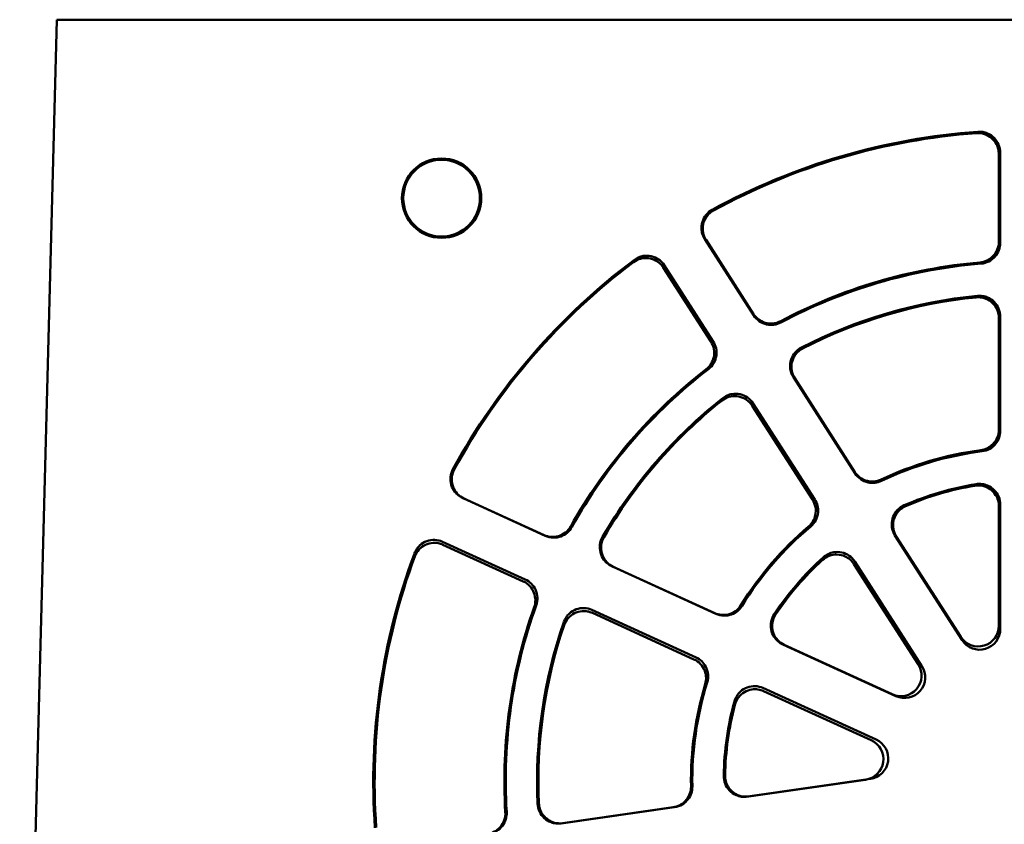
# Model space of a CAD drawing. Header units: inches. Extents: x 2.2 to 39.6, y -5.4 to 27.4.
# Tile 2 of 62: x 13.3 to 15.7, y -3.7 to -1.8. Entities that reach past the tile are written whole.
import ezdxf

# ---------------------------------------------------------------- set-up
doc = ezdxf.new("R2010")
doc.units = ezdxf.units.IN
doc.header["$MEASUREMENT"] = 0
doc.layers.add('Visible Edges(ANSI)', color=7, linetype='Continuous', lineweight=50)

msp = doc.modelspace()

# ---------------------------------------------------------------- linework, layer by layer
at = {"layer": 'Visible Edges(ANSI)'}
for p, q in [((13.2956, -5.1927), (13.3853, -1.7677)), ((17.677, -1.7677), (13.3853, -1.7677)), ((13.4082, -1.7677), (17.652, -1.7677)), ((15.66, -2.3056), (15.6599, -2.0875)), ((15.6568, -2.3027), (15.6568, -2.0908)), ((14.9477, -2.2965), (15.0657, -2.4803)), ((14.9507, -2.2985), (15.0653, -2.4769)), ((14.9625, -2.5434), (14.8477, -2.3649)), ((14.9681, -2.5431), (14.8499, -2.3593)), ((15.657, -2.7554), (15.6569, -2.4865)), ((15.6602, -2.7582), (15.66, -2.483)), ((15.1615, -2.6294), (15.3102, -2.861)), ((15.1645, -2.6314), (15.3098, -2.8577)), ((15.2074, -2.9241), (15.0618, -2.6978)), ((15.213, -2.9237), (15.064, -2.692)), ((14.3636, -2.9201), (14.5629, -3.0112)), ((14.3667, -2.9212), (14.5601, -3.0096)), ((15.6571, -3.2279), (15.657, -2.94)), ((15.6604, -3.2358), (15.6602, -2.9362)), ((15.4064, -3.0108), (15.5683, -3.2629)), ((15.4096, -3.0129), (15.565, -3.255)), ((14.5149, -3.1167), (14.3153, -3.0256)), ((14.5099, -3.1212), (14.3161, -3.0328)), ((14.7237, -3.0847), (14.9744, -3.1993)), ((14.7268, -3.0858), (14.9716, -3.1977)), ((15.4626, -3.3208), (15.3073, -3.0794)), ((15.4714, -3.3252), (15.3093, -3.0732)), ((14.9266, -3.3044), (14.6756, -3.19)), ((14.9217, -3.3091), (14.6766, -3.1973)), ((15.1361, -3.2732), (15.4086, -3.3977)), ((15.1393, -3.2743), (15.3997, -3.3933)), ((15.3608, -3.5025), (15.0881, -3.3781)), ((15.3491, -3.5041), (15.0895, -3.3857)), ((15.0505, -3.64), (15.3472, -3.5974)), ((15.0538, -3.6395), (15.3355, -3.5991)), ((14.6016, -3.7044), (14.875, -3.6652)), ((14.6049, -3.7039), (14.8716, -3.6656))]:
    msp.add_line(p, q, dxfattribs=at)
for centre, major_axis, ratio, start_param, end_param in [((15.718, -3.6034), (0, -1.5697), 1, 3.212834, 3.641334), ((15.718, -3.6031), (0, -1.5664), 1, 3.215037, 3.640312), ((15.718, -3.6034), (0, -1.5697), 1, 3.78375, 4.212323), ((15.718, -3.6031), (0, -1.5664), 1, 3.78719, 4.212113), ((15.718, -3.6016), (0, -1.2536), 1, 3.226979, 3.629135), ((15.718, -3.6014), (0, -1.2503), 1, 3.224771, 3.630125), ((15.718, -3.6025), (0, -1.1747), 1, 3.23776, 3.61668), ((15.718, -3.6024), (0, -1.1714), 1, 3.240873, 3.615171), ((15.718, -3.6016), (0, -1.2536), 1, 3.799904, 4.201461), ((15.718, -3.6014), (0, -1.2503), 1, 3.796425, 4.201613), ((15.718, -3.6025), (0, -1.1747), 1, 3.80894, 4.187857), ((15.718, -3.6024), (0, -1.1714), 1, 3.813718, 4.187449), ((15.718, -3.6017), (0, -0.8036), 1, 3.272043, 3.584871), ((15.718, -3.6016), (0, -0.8003), 1, 3.268747, 3.586205), ((15.718, -3.6023), (0, -0.7247), 1, 3.302032, 3.552501), ((15.718, -3.6022), (0, -0.7214), 1, 3.307702, 3.549543), ((15.718, -3.6017), (0, -0.8036), 1, 3.845767, 4.157746), ((15.718, -3.6016), (0, -0.8003), 1, 3.840451, 4.157737), ((15.718, -3.6034), (0, -1.5697), 1, 4.35457, 4.783394), ((15.718, -3.6031), (0, -1.5664), 1, 4.358969, 4.783367), ((15.718, -3.6023), (0, -0.7247), 1, 3.873287, 4.123749), ((15.718, -3.6022), (0, -0.7214), 1, 3.881738, 4.122645), ((15.718, -3.6014), (0, -1.2503), 1, 4.367771, 4.772795), ((15.718, -3.6016), (0, -1.2536), 1, 4.372226, 4.772829), ((15.718, -3.6025), (0, -1.1747), 1, 4.379935, 4.75897), ((15.718, -3.6024), (0, -1.1714), 1, 4.385965, 4.758807), ((15.6071, -3.2279), (0.0152, -0.0477), 0.998209, 4.975227, 7.545193), ((15.6104, -3.2358), (0.0143, -0.048), 0.99782, 4.995411, 7.565377), ((15.4205, -3.3478), (0.0391, -0.0313), 0.998055, 4.959437, 7.529402), ((15.4293, -3.3522), (0.0371, -0.0337), 0.997683, 5.021423, 7.591389), ((15.718, -3.6017), (0, -0.8036), 1, 4.418636, 4.729235), ((15.718, -3.6016), (0, -0.8003), 1, 4.411835, 4.72893), ((15.718, -3.6023), (0, -0.7247), 1, 4.444314, 4.69488), ((15.718, -3.6022), (0, -0.7214), 1, 4.454787, 4.694183), ((15.3283, -3.5496), (0.0497, -0.0066), 0.997937, 4.987814, 7.55778), ((15.34, -3.5479), (0.0487, -0.0119), 0.997671, 5.095329, 7.665295)]:
    msp.add_ellipse(centre, major_axis=major_axis, ratio=ratio, start_param=start_param, end_param=end_param, dxfattribs=at)
for major_axis in [(0, -0.0956), (0, -0.0925)]:
    msp.add_ellipse((14.313, -2.1977), major_axis=major_axis, ratio=1, dxfattribs=at)
for points, knots in [([(15.6031, -2.041), (15.6096, -2.0405), (15.6161, -2.0413), (15.6285, -2.0453), (15.6342, -2.0485), (15.6441, -2.057), (15.6482, -2.0621), (15.653, -2.0714), (15.6544, -2.0752), (15.6563, -2.0829), (15.6568, -2.0868), (15.6568, -2.0908)], [0, 0, 0, 0, 0.0496264, 0.0496264, 0.0992489, 0.0992489, 0.1488635, 0.1488635, 0.1790989, 0.1790989, 0.209334, 0.209334, 0.209334, 0.209334]), ([(15.6063, -2.0376), (15.6102, -2.0374), (15.6142, -2.0375), (15.622, -2.0388), (15.6258, -2.04), (15.6354, -2.044), (15.6409, -2.0477), (15.65, -2.057), (15.6536, -2.0625), (15.6586, -2.0745), (15.6599, -2.081), (15.6599, -2.0875)], [-0.209065, -0.209065, -0.209065, -0.209065, -0.1789592, -0.1789592, -0.1488529, -0.1488529, -0.0992265, -0.0992265, -0.0496086, -0.0496086, 0, 0, 0, 0]), ([(14.9477, -2.2965), (14.9456, -2.2932), (14.9438, -2.2896), (14.9412, -2.2822), (14.9404, -2.2783), (14.9394, -2.2679), (14.94, -2.2613), (14.9438, -2.2489), (14.9468, -2.2431), (14.955, -2.2329), (14.9601, -2.2287), (14.9658, -2.2256)], [-0.2090748, -0.2090748, -0.2090748, -0.2090748, -0.1789855, -0.1789855, -0.1488951, -0.1488951, -0.0992698, -0.0992698, -0.049635, -0.049635, 0, 0, 0, 0]), ([(14.9507, -2.2985), (14.9471, -2.293), (14.9447, -2.2869), (14.9424, -2.2741), (14.9425, -2.2675), (14.9451, -2.2548), (14.9477, -2.2487), (14.9536, -2.2401), (14.9562, -2.2371), (14.9621, -2.2317), (14.9653, -2.2294), (14.9688, -2.2275)], [0, 0, 0, 0, 0.0496048, 0.0496048, 0.0992107, 0.0992107, 0.1488233, 0.1488233, 0.1790083, 0.1790083, 0.209194, 0.209194, 0.209194, 0.209194]), ([(15.6568, -2.3027), (15.6568, -2.3093), (15.6556, -2.3157), (15.6506, -2.3278), (15.647, -2.3332), (15.6383, -2.3421), (15.6334, -2.3455), (15.6227, -2.3505), (15.617, -2.3521), (15.6111, -2.3526)], [0, 0, 0, 0, 0.0496543, 0.0496543, 0.0992704, 0.0992704, 0.144233, 0.144233, 0.1891961, 0.1891961, 0.1891961, 0.1891961]), ([(15.66, -2.3056), (15.66, -2.3116), (15.6589, -2.3174), (15.6548, -2.3286), (15.6518, -2.3337), (15.6437, -2.3431), (15.6385, -2.3472), (15.6269, -2.3531), (15.6206, -2.3549), (15.6141, -2.3555)], [-0.1894999, -0.1894999, -0.1894999, -0.1894999, -0.1443122, -0.1443122, -0.0991384, -0.0991384, -0.0495725, -0.0495725, 0, 0, 0, 0]), ([(14.7756, -2.352), (14.7808, -2.3481), (14.7867, -2.3452), (14.7993, -2.3419), (14.8058, -2.3415), (14.8187, -2.3432), (14.825, -2.3454), (14.8341, -2.3506), (14.8373, -2.353), (14.843, -2.3585), (14.8456, -2.3615), (14.8477, -2.3649)], [0, 0, 0, 0, 0.049626, 0.049626, 0.0992452, 0.0992452, 0.1488556, 0.1488556, 0.1791544, 0.1791544, 0.2094532, 0.2094532, 0.2094532, 0.2094532]), ([(14.7779, -2.3463), (14.781, -2.344), (14.7845, -2.342), (14.7917, -2.3389), (14.7955, -2.3377), (14.8058, -2.336), (14.8124, -2.3362), (14.8251, -2.339), (14.8311, -2.3416), (14.8418, -2.3491), (14.8464, -2.3538), (14.8499, -2.3593)], [-0.2090239, -0.2090239, -0.2090239, -0.2090239, -0.1789309, -0.1789309, -0.1488381, -0.1488381, -0.0992211, -0.0992211, -0.0496087, -0.0496087, 0, 0, 0, 0]), ([(15.6019, -2.4367), (15.6084, -2.4361), (15.6149, -2.4367), (15.6274, -2.4404), (15.6332, -2.4435), (15.6434, -2.4517), (15.6476, -2.4567), (15.6527, -2.4661), (15.6543, -2.47), (15.6563, -2.4781), (15.6569, -2.4823), (15.6569, -2.4865)], [0, 0, 0, 0, 0.0496265, 0.0496265, 0.0992489, 0.0992489, 0.1488634, 0.1488634, 0.1807456, 0.1807456, 0.2126274, 0.2126274, 0.2126274, 0.2126274]), ([(15.6052, -2.4332), (15.6094, -2.4328), (15.6135, -2.433), (15.6218, -2.4342), (15.6258, -2.4354), (15.6356, -2.4395), (15.641, -2.4432), (15.6502, -2.4525), (15.6538, -2.458), (15.6588, -2.47), (15.66, -2.4765), (15.66, -2.483)], [-0.2122423, -0.2122423, -0.2122423, -0.2122423, -0.180547, -0.180547, -0.1488513, -0.1488513, -0.0992255, -0.0992255, -0.0496082, -0.0496082, 0, 0, 0, 0]), ([(15.1308, -2.4941), (15.125, -2.4971), (15.1187, -2.499), (15.1058, -2.5003), (15.0992, -2.4996), (15.0873, -2.4961), (15.082, -2.4934), (15.0725, -2.4863), (15.0685, -2.4819), (15.0653, -2.4769)], [0, 0, 0, 0, 0.0495934, 0.0495934, 0.0991751, 0.0991751, 0.1442949, 0.1442949, 0.1894234, 0.1894234, 0.1894234, 0.1894234]), ([(15.1312, -2.4974), (15.126, -2.5002), (15.1203, -2.502), (15.1086, -2.5036), (15.1026, -2.5033), (15.0905, -2.5006), (15.0845, -2.4979), (15.0738, -2.4905), (15.0692, -2.4857), (15.0657, -2.4803)], [-0.1895607, -0.1895607, -0.1895607, -0.1895607, -0.1444188, -0.1444188, -0.099279, -0.099279, -0.0496665, -0.0496665, 0, 0, 0, 0]), ([(14.9625, -2.5434), (14.9661, -2.5489), (14.9685, -2.555), (14.9708, -2.5678), (14.9707, -2.5744), (14.9682, -2.5865), (14.966, -2.592), (14.9597, -2.602), (14.9557, -2.6064), (14.9511, -2.61)], [0, 0, 0, 0, 0.0496438, 0.0496438, 0.0992552, 0.0992552, 0.1441101, 0.1441101, 0.188966, 0.188966, 0.188966, 0.188966]), ([(14.9681, -2.5431), (14.9713, -2.5481), (14.9736, -2.5536), (14.9762, -2.5651), (14.9764, -2.5711), (14.9747, -2.5834), (14.9726, -2.5896), (14.9661, -2.6009), (14.9617, -2.6058), (14.9566, -2.6098)], [-0.1894405, -0.1894405, -0.1894405, -0.1894405, -0.1442951, -0.1442951, -0.0991597, -0.0991597, -0.0495797, -0.0495797, 0, 0, 0, 0]), ([(15.1615, -2.6294), (15.1592, -2.6259), (15.1574, -2.6221), (15.1548, -2.6142), (15.154, -2.6101), (15.1532, -2.5995), (15.154, -2.593), (15.1581, -2.5806), (15.1613, -2.5749), (15.1697, -2.565), (15.1749, -2.5609), (15.1807, -2.5579)], [-0.2122183, -0.2122183, -0.2122183, -0.2122183, -0.1805575, -0.1805575, -0.1488952, -0.1488952, -0.0992696, -0.0992696, -0.0496346, -0.0496346, 0, 0, 0, 0]), ([(15.1645, -2.6314), (15.161, -2.6259), (15.1586, -2.6198), (15.1562, -2.607), (15.1563, -2.6004), (15.159, -2.5877), (15.1616, -2.5816), (15.1676, -2.5728), (15.1704, -2.5697), (15.1766, -2.5641), (15.1801, -2.5618), (15.1838, -2.5599)], [0, 0, 0, 0, 0.0496049, 0.0496049, 0.0992106, 0.0992106, 0.1488229, 0.1488229, 0.1806107, 0.1806107, 0.2123993, 0.2123993, 0.2123993, 0.2123993]), ([(14.9887, -2.6857), (14.9937, -2.6817), (14.9996, -2.6787), (15.0121, -2.675), (15.0186, -2.6745), (15.0316, -2.6758), (15.0379, -2.6778), (15.0473, -2.6829), (15.0507, -2.6853), (15.0569, -2.6911), (15.0596, -2.6943), (15.0618, -2.6978)], [0, 0, 0, 0, 0.0496261, 0.0496261, 0.099245, 0.099245, 0.1488551, 0.1488551, 0.1808445, 0.1808445, 0.2128341, 0.2128341, 0.2128341, 0.2128341]), ([(14.991, -2.6798), (14.9942, -2.6773), (14.9978, -2.6751), (15.0054, -2.6717), (15.0094, -2.6705), (15.0199, -2.6687), (15.0265, -2.6689), (15.0392, -2.6717), (15.0452, -2.6744), (15.0559, -2.6818), (15.0605, -2.6866), (15.064, -2.692)], [-0.2122338, -0.2122338, -0.2122338, -0.2122338, -0.1805351, -0.1805351, -0.1488366, -0.1488366, -0.0992203, -0.0992203, -0.0496085, -0.0496085, 0, 0, 0, 0]), ([(15.657, -2.7554), (15.657, -2.7619), (15.6557, -2.7683), (15.6507, -2.7804), (15.6471, -2.7859), (15.6387, -2.7944), (15.6342, -2.7977), (15.6243, -2.8026), (15.619, -2.8042), (15.6135, -2.805)], [0, 0, 0, 0, 0.0496523, 0.0496523, 0.0992674, 0.0992674, 0.1413497, 0.1413497, 0.1834321, 0.1834321, 0.1834321, 0.1834321]), ([(15.6602, -2.7582), (15.6602, -2.7638), (15.6592, -2.7693), (15.6556, -2.7798), (15.6529, -2.7847), (15.6455, -2.7942), (15.6405, -2.7985), (15.6292, -2.8049), (15.623, -2.807), (15.6165, -2.8078)], [-0.1838753, -0.1838753, -0.1838753, -0.1838753, -0.1415017, -0.1415017, -0.09914, -0.09914, -0.0495712, -0.0495712, 0, 0, 0, 0]), ([(14.3636, -2.9201), (14.36, -2.9185), (14.3566, -2.9164), (14.3504, -2.9116), (14.3476, -2.9088), (14.3411, -2.9006), (14.3381, -2.8947), (14.3345, -2.8822), (14.334, -2.8756), (14.3354, -2.8627), (14.3374, -2.8564), (14.3405, -2.8507)], [-0.2090732, -0.2090732, -0.2090732, -0.2090732, -0.1789765, -0.1789765, -0.1488799, -0.1488799, -0.0992704, -0.0992704, -0.0496423, -0.0496423, 0, 0, 0, 0]), ([(14.3667, -2.9212), (14.3608, -2.9185), (14.3554, -2.9147), (14.3465, -2.9052), (14.343, -2.8996), (14.3384, -2.8874), (14.3373, -2.881), (14.3376, -2.8705), (14.3382, -2.8666), (14.3402, -2.8589), (14.3417, -2.8553), (14.3436, -2.8518)], [0, 0, 0, 0, 0.0496085, 0.0496085, 0.099211, 0.099211, 0.1488159, 0.1488159, 0.1789569, 0.1789569, 0.2090993, 0.2090993, 0.2090993, 0.2090993]), ([(15.3733, -2.8758), (15.3675, -2.8786), (15.3611, -2.8802), (15.3481, -2.8809), (15.3416, -2.88), (15.3302, -2.876), (15.3253, -2.8733), (15.3166, -2.8665), (15.3128, -2.8623), (15.3098, -2.8577)], [0, 0, 0, 0, 0.0495913, 0.0495913, 0.0991737, 0.0991737, 0.141464, 0.141464, 0.1837619, 0.1837619, 0.1837619, 0.1837619]), ([(15.3738, -2.8792), (15.3688, -2.8815), (15.3634, -2.8831), (15.3524, -2.8843), (15.3468, -2.884), (15.335, -2.8814), (15.329, -2.8787), (15.3183, -2.8713), (15.3138, -2.8665), (15.3102, -2.861)], [-0.1839431, -0.1839431, -0.1839431, -0.1839431, -0.1416097, -0.1416097, -0.0992776, -0.0992776, -0.0496655, -0.0496655, 0, 0, 0, 0]), ([(15.5987, -2.8908), (15.6052, -2.8897), (15.6117, -2.8899), (15.6244, -2.8928), (15.6304, -2.8954), (15.6411, -2.9029), (15.6456, -2.9077), (15.6517, -2.9171), (15.6537, -2.9215), (15.6563, -2.9306), (15.657, -2.9353), (15.657, -2.94)], [0, 0, 0, 0, 0.0496266, 0.0496266, 0.099249, 0.099249, 0.1488632, 0.1488632, 0.185008, 0.185008, 0.2211525, 0.2211525, 0.2211525, 0.2211525]), ([(15.6022, -2.8869), (15.6069, -2.8862), (15.6116, -2.8861), (15.6209, -2.8872), (15.6255, -2.8884), (15.6358, -2.8928), (15.6412, -2.8965), (15.6504, -2.9058), (15.654, -2.9112), (15.659, -2.9233), (15.6602, -2.9297), (15.6602, -2.9362)], [-0.2204405, -0.2204405, -0.2204405, -0.2204405, -0.1846439, -0.1846439, -0.148847, -0.148847, -0.0992229, -0.0992229, -0.0496073, -0.0496073, 0, 0, 0, 0]), ([(15.2074, -2.9241), (15.2109, -2.9296), (15.2134, -2.9357), (15.2157, -2.9485), (15.2156, -2.9551), (15.2132, -2.9669), (15.2112, -2.972), (15.2055, -2.9815), (15.2019, -2.9857), (15.1978, -2.9893)], [0, 0, 0, 0, 0.0496408, 0.0496408, 0.099251, 0.099251, 0.1411753, 0.1411753, 0.1831002, 0.1831002, 0.1831002, 0.1831002]), ([(15.213, -2.9237), (15.216, -2.9283), (15.2182, -2.9335), (15.2209, -2.9442), (15.2213, -2.9498), (15.2202, -2.9618), (15.2183, -2.9681), (15.2123, -2.9796), (15.2081, -2.9848), (15.2032, -2.989)], [-0.1838093, -0.1838093, -0.1838093, -0.1838093, -0.1414824, -0.1414824, -0.0991636, -0.0991636, -0.0495803, -0.0495803, 0, 0, 0, 0]), ([(15.4064, -3.0108), (15.4039, -3.0068), (15.4019, -3.0025), (15.3992, -2.9935), (15.3985, -2.9889), (15.3984, -2.9777), (15.3997, -2.9712), (15.4045, -2.9591), (15.4081, -2.9536), (15.4172, -2.9443), (15.4226, -2.9405), (15.4285, -2.9379)], [-0.2204073, -0.2204073, -0.2204073, -0.2204073, -0.1846522, -0.1846522, -0.1488954, -0.1488954, -0.0992689, -0.0992689, -0.0496338, -0.0496338, 0, 0, 0, 0]), ([(15.4096, -3.0129), (15.4061, -3.0075), (15.4037, -3.0013), (15.4013, -2.9885), (15.4014, -2.982), (15.4041, -2.9692), (15.4067, -2.9632), (15.413, -2.9539), (15.4162, -2.9504), (15.4234, -2.9444), (15.4275, -2.9419), (15.4318, -2.94)], [0, 0, 0, 0, 0.0496051, 0.0496051, 0.0992103, 0.0992103, 0.1488219, 0.1488219, 0.1847965, 0.1847965, 0.2207723, 0.2207723, 0.2207723, 0.2207723]), ([(14.6245, -2.9886), (14.6213, -2.9943), (14.6171, -2.9993), (14.6069, -3.0074), (14.601, -3.0104), (14.5891, -3.0138), (14.5831, -3.0145), (14.5713, -3.0136), (14.5655, -3.0121), (14.5601, -3.0096)], [0, 0, 0, 0, 0.0496043, 0.0496043, 0.0991955, 0.0991955, 0.1443796, 0.1443796, 0.1895695, 0.1895695, 0.1895695, 0.1895695]), ([(14.6273, -2.9902), (14.6244, -2.9954), (14.6206, -3), (14.6116, -3.0077), (14.6064, -3.0107), (14.5947, -3.015), (14.5883, -3.016), (14.5752, -3.0155), (14.5689, -3.0139), (14.5629, -3.0112)], [-0.1895814, -0.1895814, -0.1895814, -0.1895814, -0.1443996, -0.1443996, -0.0992234, -0.0992234, -0.0496296, -0.0496296, 0, 0, 0, 0]), ([(14.7237, -3.0847), (14.7199, -3.083), (14.7164, -3.0808), (14.7099, -3.0756), (14.707, -3.0726), (14.7006, -3.0641), (14.6978, -3.0581), (14.6945, -3.0455), (14.6941, -3.039), (14.6958, -3.0261), (14.698, -3.0199), (14.7012, -3.0142)], [-0.212193, -0.212193, -0.212193, -0.212193, -0.1805377, -0.1805377, -0.1488824, -0.1488824, -0.0992719, -0.0992719, -0.0496428, -0.0496428, 0, 0, 0, 0]), ([(14.7268, -3.0858), (14.7209, -3.0831), (14.7156, -3.0793), (14.7067, -3.0698), (14.7032, -3.0642), (14.6986, -3.052), (14.6975, -3.0456), (14.6977, -3.0349), (14.6984, -3.0308), (14.7006, -3.0227), (14.7023, -3.0189), (14.7044, -3.0153)], [0, 0, 0, 0, 0.0496086, 0.0496086, 0.0992111, 0.0992111, 0.1488158, 0.1488158, 0.180529, 0.180529, 0.2122437, 0.2122437, 0.2122437, 0.2122437]), ([(14.2477, -3.0536), (14.2491, -3.0499), (14.2509, -3.0464), (14.2553, -3.0399), (14.2579, -3.0369), (14.2656, -3.0298), (14.2713, -3.0264), (14.2835, -3.0219), (14.29, -3.0209), (14.303, -3.0214), (14.3094, -3.0229), (14.3153, -3.0256)], [-0.2089545, -0.2089545, -0.2089545, -0.2089545, -0.1788919, -0.1788919, -0.14883, -0.14883, -0.0992219, -0.0992219, -0.0496128, -0.0496128, 0, 0, 0, 0]), ([(14.2484, -3.061), (14.2507, -3.0549), (14.2541, -3.0493), (14.2629, -3.0397), (14.2682, -3.0358), (14.28, -3.0303), (14.2864, -3.0287), (14.2969, -3.0282), (14.3009, -3.0284), (14.3087, -3.0299), (14.3125, -3.0312), (14.3161, -3.0328)], [0, 0, 0, 0, 0.049623, 0.049623, 0.0992335, 0.0992335, 0.1488356, 0.1488356, 0.1791696, 0.1791696, 0.2095048, 0.2095048, 0.2095048, 0.2095048]), ([(15.2315, -3.0696), (15.2363, -3.0652), (15.2419, -3.0618), (15.2542, -3.0573), (15.2607, -3.0563), (15.2737, -3.0568), (15.2801, -3.0583), (15.2903, -3.063), (15.2944, -3.0656), (15.3016, -3.0718), (15.3047, -3.0754), (15.3073, -3.0794)], [0, 0, 0, 0, 0.0496265, 0.0496265, 0.099245, 0.099245, 0.1488541, 0.1488541, 0.1851814, 0.1851814, 0.2215092, 0.2215092, 0.2215092, 0.2215092]), ([(15.2338, -3.0631), (15.2373, -3.06), (15.2412, -3.0573), (15.2497, -3.0532), (15.2542, -3.0518), (15.2652, -3.0499), (15.2718, -3.0501), (15.2845, -3.0529), (15.2905, -3.0556), (15.3012, -3.063), (15.3058, -3.0678), (15.3093, -3.0732)], [-0.2204388, -0.2204388, -0.2204388, -0.2204388, -0.1846358, -0.1846358, -0.1488332, -0.1488332, -0.0992186, -0.0992186, -0.0496081, -0.0496081, 0, 0, 0, 0]), ([(14.5099, -3.1212), (14.5158, -3.1239), (14.5211, -3.1277), (14.53, -3.1372), (14.5335, -3.1428), (14.5379, -3.1544), (14.539, -3.1602), (14.5392, -3.172), (14.5382, -3.1778), (14.5362, -3.1834)], [0, 0, 0, 0, 0.0496249, 0.0496249, 0.0992294, 0.0992294, 0.1440276, 0.1440276, 0.1888277, 0.1888277, 0.1888277, 0.1888277]), ([(14.5149, -3.1167), (14.5203, -3.1191), (14.5252, -3.1225), (14.5336, -3.1309), (14.5371, -3.1358), (14.5423, -3.147), (14.5438, -3.1534), (14.5444, -3.1664), (14.5434, -3.1729), (14.5412, -3.179)], [-0.1894216, -0.1894216, -0.1894216, -0.1894216, -0.1443051, -0.1443051, -0.0991932, -0.0991932, -0.0495971, -0.0495971, 0, 0, 0, 0]), ([(15.0349, -3.1785), (15.0314, -3.1841), (15.027, -3.1889), (15.0164, -3.1965), (15.0105, -3.1993), (14.9987, -3.2021), (14.9931, -3.2025), (14.9821, -3.2014), (14.9767, -3.2), (14.9716, -3.1977)], [0, 0, 0, 0, 0.049602, 0.049602, 0.0991928, 0.0991928, 0.1415826, 0.1415826, 0.1839778, 0.1839778, 0.1839778, 0.1839778]), ([(15.0377, -3.1802), (15.0348, -3.1849), (15.0311, -3.1891), (15.0225, -3.1961), (15.0176, -3.1989), (15.0063, -3.203), (14.9998, -3.204), (14.9868, -3.2035), (14.9804, -3.202), (14.9744, -3.1993)], [-0.1839688, -0.1839688, -0.1839688, -0.1839688, -0.1415937, -0.1415937, -0.0992234, -0.0992234, -0.0496296, -0.0496296, 0, 0, 0, 0]), ([(14.6076, -3.2191), (14.609, -3.2152), (14.6108, -3.2115), (14.6154, -3.2045), (14.6181, -3.2014), (14.626, -3.1942), (14.6316, -3.1908), (14.6438, -3.1863), (14.6503, -3.1853), (14.6633, -3.1858), (14.6697, -3.1873), (14.6756, -3.19)], [-0.2121862, -0.2121862, -0.2121862, -0.2121862, -0.1805078, -0.1805078, -0.1488304, -0.1488304, -0.0992227, -0.0992227, -0.0496135, -0.0496135, 0, 0, 0, 0]), ([(14.6085, -3.2267), (14.6106, -3.2206), (14.6138, -3.2149), (14.6224, -3.205), (14.6276, -3.201), (14.6392, -3.1952), (14.6456, -3.1934), (14.6562, -3.1926), (14.6605, -3.1928), (14.6687, -3.1943), (14.6728, -3.1955), (14.6766, -3.1973)], [0, 0, 0, 0, 0.0496232, 0.0496232, 0.0992333, 0.0992333, 0.1488348, 0.1488348, 0.1808891, 0.1808891, 0.2129448, 0.2129448, 0.2129448, 0.2129448]), ([(15.1361, -3.2732), (15.1318, -3.2712), (15.1278, -3.2687), (15.1207, -3.2625), (15.1176, -3.259), (15.1115, -3.2496), (15.109, -3.2436), (15.1065, -3.2308), (15.1066, -3.2242), (15.1091, -3.2114), (15.1117, -3.2054), (15.1153, -3.1999)], [-0.2203736, -0.2203736, -0.2203736, -0.2203736, -0.1846311, -0.1846311, -0.1488886, -0.1488886, -0.0992756, -0.0992756, -0.049644, -0.049644, 0, 0, 0, 0]), ([(15.1393, -3.2743), (15.1333, -3.2716), (15.128, -3.2677), (15.1191, -3.2582), (15.1156, -3.2527), (15.111, -3.2405), (15.1099, -3.234), (15.1102, -3.2228), (15.111, -3.2182), (15.1138, -3.2092), (15.1159, -3.2049), (15.1185, -3.201)], [0, 0, 0, 0, 0.0496088, 0.0496088, 0.0992112, 0.0992112, 0.1488158, 0.1488158, 0.1846626, 0.1846626, 0.2205114, 0.2205114, 0.2205114, 0.2205114]), ([(14.9217, -3.3091), (14.9276, -3.3118), (14.933, -3.3157), (14.9419, -3.3252), (14.9454, -3.3307), (14.9496, -3.3419), (14.9507, -3.3474), (14.9511, -3.3583), (14.9504, -3.3638), (14.9488, -3.3691)], [0, 0, 0, 0, 0.0496222, 0.0496222, 0.099226, 0.099226, 0.1410588, 0.1410588, 0.182893, 0.182893, 0.182893, 0.182893]), ([(14.9266, -3.3044), (14.9316, -3.3067), (14.9363, -3.3099), (14.9443, -3.3175), (14.9477, -3.322), (14.9532, -3.3327), (14.9551, -3.339), (14.9562, -3.352), (14.9555, -3.3585), (14.9536, -3.3647)], [-0.1837861, -0.1837861, -0.1837861, -0.1837861, -0.1414894, -0.1414894, -0.0991962, -0.0991962, -0.0495982, -0.0495982, 0, 0, 0, 0]), ([(15.0192, -3.4104), (15.0204, -3.4058), (15.0223, -3.4015), (15.0272, -3.3935), (15.0302, -3.3899), (15.0385, -3.3823), (15.0441, -3.3789), (15.0563, -3.3744), (15.0628, -3.3734), (15.0758, -3.3739), (15.0822, -3.3754), (15.0881, -3.3781)], [-0.2203947, -0.2203947, -0.2203947, -0.2203947, -0.1846126, -0.1846126, -0.148832, -0.148832, -0.0992254, -0.0992254, -0.0496157, -0.0496157, 0, 0, 0, 0]), ([(15.0204, -3.4184), (15.0221, -3.4121), (15.025, -3.4062), (15.0328, -3.3958), (15.0377, -3.3915), (15.0489, -3.3848), (15.0551, -3.3826), (15.0663, -3.381), (15.0711, -3.381), (15.0806, -3.3824), (15.0852, -3.3837), (15.0895, -3.3857)], [0, 0, 0, 0, 0.0496241, 0.0496241, 0.0992331, 0.0992331, 0.1488327, 0.1488327, 0.1852759, 0.1852759, 0.2217214, 0.2217214, 0.2217214, 0.2217214]), ([(15.0505, -3.64), (15.0458, -3.6407), (15.0411, -3.6407), (15.0318, -3.6394), (15.0273, -3.6381), (15.0171, -3.6335), (15.0117, -3.6297), (15.0027, -3.6203), (14.9992, -3.6148), (14.9945, -3.6026), (14.9933, -3.5961), (14.9934, -3.5896)], [-0.2203652, -0.2203652, -0.2203652, -0.2203652, -0.1846022, -0.1846022, -0.1488429, -0.1488429, -0.0992536, -0.0992536, -0.0496421, -0.0496421, 0, 0, 0, 0]), ([(15.0538, -3.6395), (15.0474, -3.6404), (15.0408, -3.6401), (15.0282, -3.6369), (15.0223, -3.6341), (15.0118, -3.6263), (15.0074, -3.6215), (15.0015, -3.6119), (14.9997, -3.6075), (14.9972, -3.5985), (14.9967, -3.5938), (14.9968, -3.5891)], [0, 0, 0, 0, 0.0496216, 0.0496216, 0.0992252, 0.0992252, 0.1488208, 0.1488208, 0.1846385, 0.1846385, 0.2204592, 0.2204592, 0.2204592, 0.2204592]), ([(14.9145, -3.6153), (14.9146, -3.6218), (14.9135, -3.6283), (14.9087, -3.6404), (14.9052, -3.6459), (14.8969, -3.6547), (14.8924, -3.658), (14.8825, -3.6631), (14.8771, -3.6648), (14.8716, -3.6656)], [0, 0, 0, 0, 0.0496143, 0.0496143, 0.0992168, 0.0992168, 0.1416149, 0.1416149, 0.1840153, 0.1840153, 0.1840153, 0.1840153]), ([(14.9178, -3.6149), (14.9179, -3.6204), (14.9171, -3.626), (14.9136, -3.6365), (14.911, -3.6415), (14.9037, -3.6511), (14.8988, -3.6555), (14.8876, -3.6621), (14.8814, -3.6642), (14.875, -3.6652)], [-0.1839646, -0.1839646, -0.1839646, -0.1839646, -0.1415767, -0.1415767, -0.099194, -0.099194, -0.0496023, -0.0496023, 0, 0, 0, 0]), ([(14.4667, -3.6773), (14.4671, -3.6838), (14.4662, -3.6903), (14.462, -3.7027), (14.4587, -3.7084), (14.4505, -3.7177), (14.4459, -3.7215), (14.4354, -3.7271), (14.4298, -3.729), (14.4239, -3.7298)], [0, 0, 0, 0, 0.049616, 0.049616, 0.0992197, 0.0992197, 0.1444049, 0.1444049, 0.1895926, 0.1895926, 0.1895926, 0.1895926]), ([(14.47, -3.6769), (14.4704, -3.6828), (14.4697, -3.6888), (14.4662, -3.7001), (14.4635, -3.7054), (14.456, -3.7153), (14.4511, -3.7197), (14.4399, -3.7263), (14.4337, -3.7285), (14.4272, -3.7294)], [-0.1895774, -0.1895774, -0.1895774, -0.1895774, -0.1443828, -0.1443828, -0.099194, -0.099194, -0.0496023, -0.0496023, 0, 0, 0, 0]), ([(14.6016, -3.7044), (14.5975, -3.705), (14.5933, -3.705), (14.585, -3.7042), (14.581, -3.7032), (14.571, -3.6995), (14.5654, -3.6961), (14.5558, -3.6872), (14.5519, -3.6819), (14.5464, -3.6701), (14.5449, -3.6637), (14.5446, -3.6572)], [-0.2121877, -0.2121877, -0.2121877, -0.2121877, -0.1805083, -0.1805083, -0.1488321, -0.1488321, -0.0992444, -0.0992444, -0.0496373, -0.0496373, 0, 0, 0, 0]), ([(14.6049, -3.7039), (14.5985, -3.7048), (14.5919, -3.7044), (14.5793, -3.7013), (14.5734, -3.6985), (14.5629, -3.6907), (14.5585, -3.6859), (14.5529, -3.6767), (14.5512, -3.6729), (14.5488, -3.665), (14.5481, -3.6609), (14.5479, -3.6567)], [0, 0, 0, 0, 0.0496213, 0.0496213, 0.0992249, 0.0992249, 0.1488206, 0.1488206, 0.1805169, 0.1805169, 0.2122154, 0.2122154, 0.2122154, 0.2122154])]:
    msp.add_open_spline(points, degree=3, knots=knots, dxfattribs=at)

doc.saveas('drawing.dxf')
